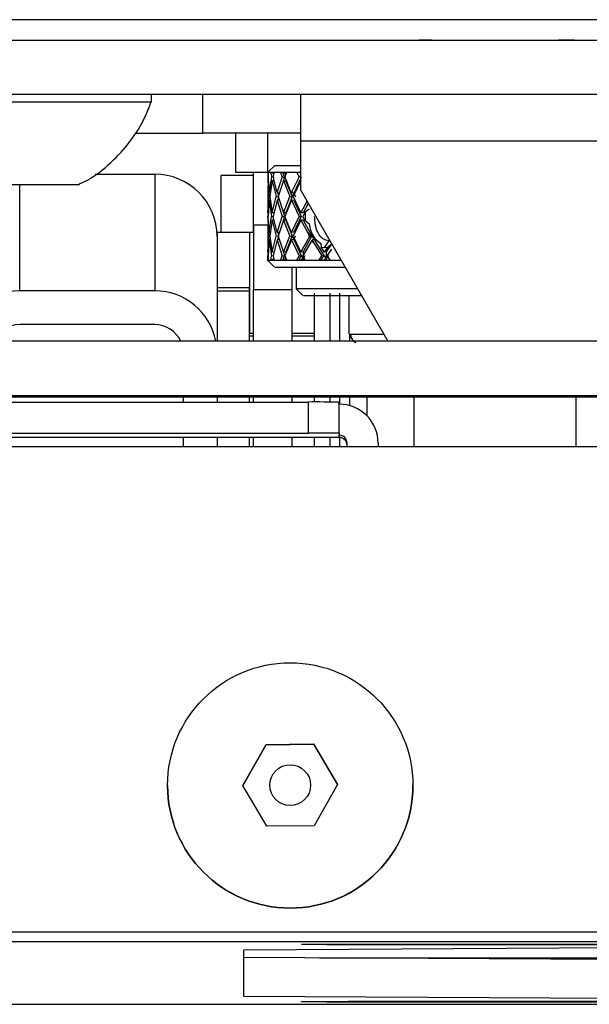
# Model space of a CAD drawing. Header units: millimetres. Extents: x 256 to 1374, y 313 to 1176.
# Tile 64 of 212: x 469 to 478, y 910 to 926. Entities that reach past the tile are written whole.
import ezdxf

# ---------------------------------------------------------------- set-up
doc = ezdxf.new("R2010")
doc.units = ezdxf.units.MM

msp = doc.modelspace()

# ---------------------------------------------------------------- linework, layer by layer
at = {"color": 7, "linetype": 'Continuous', "lineweight": 30}
for p, q in [((856.3545, 925.7166), (454.4193, 925.7166)), ((454.1836, 925.3832), (856.5902, 925.3832)), ((475.5814, 925.3832), (475.3749, 925.3832)), ((469.6952, 924.371), (466.3436, 924.371)), ((485.0811, 924.4976), (468.1477, 924.4976)), ((471.0102, 924.371), (469.6952, 924.371)), ((471.0102, 924.371), (471.0102, 924.4976)), ((471.8519, 923.8652), (471.8519, 924.4976)), ((473.4394, 924.4976), (473.4394, 923.7382)), ((470.7459, 923.8652), (471.8519, 923.8652)), ((473.4394, 923.8652), (471.8519, 923.8652)), ((472.3811, 923.8652), (472.3811, 923.2327)), ((472.9102, 923.2327), (472.9102, 923.8652)), ((473.4394, 923.7382), (473.4394, 922.943)), ((479.7894, 923.7382), (473.4394, 923.7382)), ((472.3811, 923.2327), (472.9102, 923.2327)), ((472.6738, 922.2467), (472.6738, 923.2327)), ((473.0161, 923.336), (472.9102, 923.2302)), ((472.9128, 923.2327), (472.9102, 923.2327)), ((472.9108, 923.2302), (472.9102, 923.2302)), ((472.9108, 923.2302), (472.9116, 923.2302)), ((472.9116, 923.2302), (472.917, 923.2302)), ((472.917, 923.2302), (472.9571, 923.2302)), ((472.9571, 923.2302), (472.9785, 923.2302)), ((472.9785, 923.2302), (472.9856, 923.2302)), ((472.9856, 923.2302), (473.012, 923.2302)), ((473.012, 923.2302), (473.1147, 923.2302)), ((473.4394, 923.336), (473.0161, 923.336)), ((473.1147, 923.2302), (473.1566, 923.2302)), ((473.1508, 923.2302), (473.1802, 923.1451)), ((473.1566, 923.2302), (473.1698, 923.2302)), ((473.1698, 923.2302), (473.2165, 923.2302)), ((473.2113, 923.2302), (473.202, 923.205)), ((473.2165, 923.2302), (473.3786, 923.2302)), ((473.3786, 923.2302), (473.4397, 923.2302)), ((470.096, 923.1977), (471.0651, 923.1977)), ((471.0651, 923.1977), (471.0651, 921.2953)), ((472.6738, 923.1747), (472.1446, 923.1747)), ((472.1446, 923.1747), (472.1446, 922.2467)), ((472.9159, 923.2114), (472.9112, 923.2123)), ((472.9112, 923.0925), (472.9265, 922.832)), ((472.9159, 923.0917), (472.9112, 923.0925)), ((472.9112, 923.0925), (472.9123, 923.0097)), ((472.982, 923.0925), (472.9396, 922.832)), ((472.9705, 923.1523), (473.0114, 923.1451)), ((473.0068, 923.2079), (472.982, 923.2123)), ((472.982, 923.0925), (473.0426, 922.832)), ((473.0088, 923.0878), (472.982, 923.0925)), ((473.1631, 923.0925), (473.0763, 922.832)), ((473.1415, 923.1523), (473.1804, 923.1451)), ((473.202, 923.205), (473.1631, 923.2123)), ((473.1631, 923.0925), (473.2673, 922.832)), ((473.202, 923.0853), (473.1631, 923.0925)), ((473.1805, 923.1451), (473.1639, 923.0924)), ((473.1802, 923.1451), (473.202, 923.205)), ((473.202, 923.0853), (473.3051, 922.8283)), ((473.4491, 923.0925), (473.3205, 922.832)), ((473.4537, 923.1451), (473.3313, 922.8882)), ((472.9102, 923.0097), (472.9102, 922.6526)), ((473.4394, 922.943), (474.8658, 920.4724)), ((472.9112, 922.569), (472.9265, 922.832)), ((472.9326, 922.7721), (472.913, 922.5092)), ((472.9491, 922.8904), (472.9326, 922.8919)), ((472.9326, 922.7721), (472.9707, 922.5092)), ((472.9495, 922.7707), (472.9326, 922.7721)), ((472.9396, 922.832), (472.982, 922.569)), ((472.982, 922.569), (473.0426, 922.832)), ((473.059, 922.7721), (472.9942, 922.5092)), ((473.0426, 922.832), (473.0831, 922.8283)), ((473.0952, 922.8886), (473.059, 922.8919)), ((473.059, 922.7721), (473.1418, 922.5092)), ((473.0972, 922.7687), (473.059, 922.7721)), ((473.0683, 922.891), (473.083, 922.8283)), ((473.0832, 922.8283), (473.07, 922.7711)), ((473.0763, 922.832), (473.1631, 922.569)), ((473.1631, 922.569), (473.2673, 922.832)), ((473.2935, 922.7721), (473.1853, 922.5092)), ((473.3052, 922.8283), (473.2025, 922.569)), ((473.2673, 922.832), (473.3051, 922.8283)), ((473.3313, 922.8882), (473.2935, 922.8919)), ((473.2935, 922.7721), (473.4184, 922.5092)), ((473.3313, 922.7685), (473.2935, 922.7721)), ((473.3051, 922.8283), (473.3313, 922.8882)), ((473.3205, 922.832), (473.4491, 922.569)), ((473.3313, 922.8882), (473.3583, 922.8283)), ((473.3313, 922.7685), (473.4546, 922.5092)), ((473.4491, 922.569), (473.5557, 922.7656)), ((472.9129, 922.5994), (472.9103, 922.5092)), ((472.9123, 922.6526), (472.9112, 922.569)), ((473.1467, 922.6187), (473.1813, 922.5092)), ((473.5682, 922.7199), (473.4853, 922.569)), ((473.5819, 922.6282), (473.5178, 922.578)), ((472.9121, 922.4493), (472.9103, 922.5092)), ((472.9103, 922.5092), (472.913, 922.5092)), ((472.9175, 922.569), (472.9112, 922.569)), ((472.9112, 922.4493), (472.9265, 922.1864)), ((472.9175, 922.4493), (472.9112, 922.4493)), ((472.9112, 922.4493), (472.9123, 922.3658)), ((472.9326, 922.2462), (472.913, 922.5092)), ((472.9326, 922.2462), (472.9707, 922.5092)), ((472.982, 922.4493), (472.9396, 922.1864)), ((472.9707, 922.5092), (472.9942, 922.5092)), ((473.0089, 922.569), (472.982, 922.569)), ((472.982, 922.4493), (473.0426, 922.1864)), ((473.0089, 922.4493), (472.982, 922.4493)), ((473.059, 922.2462), (472.9942, 922.5092)), ((473.059, 922.2462), (473.1418, 922.5092)), ((473.1631, 922.4493), (473.0763, 922.1864)), ((473.1418, 922.5092), (473.1813, 922.5092)), ((473.1813, 922.5092), (473.1467, 922.3996)), ((473.2025, 922.569), (473.1631, 922.569)), ((473.1631, 922.4493), (473.2673, 922.1864)), ((473.2025, 922.4493), (473.1631, 922.4493)), ((473.2935, 922.2462), (473.1853, 922.5092)), ((473.2025, 922.4493), (473.3052, 922.1901)), ((473.2935, 922.2462), (473.4184, 922.5092)), ((473.4491, 922.4493), (473.3205, 922.1864)), ((473.4546, 922.5092), (473.3313, 922.2499)), ((473.4184, 922.5092), (473.4546, 922.5092)), ((473.4853, 922.569), (473.4491, 922.569)), ((473.4491, 922.4493), (473.5556, 922.253)), ((473.4853, 922.4493), (473.4491, 922.4493)), ((473.5179, 922.5779), (473.4806, 922.5092)), ((473.5178, 922.4404), (473.4806, 922.5092)), ((473.4853, 922.4493), (473.6277, 922.19)), ((473.5178, 922.4404), (473.5818, 922.3903)), ((473.5179, 922.5779), (473.5179, 922.4405)), ((472.6746, 922.3706), (472.9122, 922.3706)), ((472.6746, 922.3706), (472.6746, 921.3183)), ((472.9102, 922.3658), (472.9102, 922.0086)), ((472.6103, 922.2467), (472.0811, 922.2467)), ((472.0811, 922.2467), (472.0811, 921.3491)), ((472.6746, 922.2467), (472.6103, 922.2467)), ((472.6103, 922.2467), (472.6103, 920.5976)), ((472.9112, 921.9258), (472.9265, 922.1864)), ((472.9326, 922.1265), (472.913, 921.866)), ((472.9495, 922.2477), (472.9326, 922.2462)), ((472.9491, 922.1279), (472.9326, 922.1265)), ((472.9326, 922.1265), (472.9705, 921.866)), ((472.9396, 922.1864), (472.982, 921.9258)), ((472.982, 921.9258), (473.0426, 922.1864)), ((473.059, 922.1265), (472.9943, 921.866)), ((473.0426, 922.1864), (473.0831, 922.19)), ((473.0972, 922.2497), (473.059, 922.2462)), ((473.0952, 922.1297), (473.059, 922.1265)), ((473.059, 922.1265), (473.1415, 921.866)), ((473.083, 922.1901), (473.0683, 922.1273)), ((473.07, 922.2472), (473.0832, 922.1901)), ((473.0763, 922.1864), (473.1631, 921.9258)), ((473.1631, 921.9258), (473.2673, 922.1864)), ((473.2935, 922.1265), (473.1857, 921.866)), ((473.3051, 922.1901), (473.202, 921.9331)), ((473.2673, 922.1864), (473.3051, 922.19)), ((473.3313, 922.2499), (473.2935, 922.2462)), ((473.3313, 922.1301), (473.2935, 922.1265)), ((473.2935, 922.1265), (473.418, 921.866)), ((473.3052, 922.1901), (473.3313, 922.1301)), ((473.3205, 922.1864), (473.4491, 921.9258)), ((473.3313, 922.1301), (473.3584, 922.19)), ((473.3313, 922.1301), (473.4537, 921.8733)), ((473.4491, 921.9258), (473.5878, 922.1763)), ((473.624, 922.1182), (473.4811, 921.866)), ((473.6276, 922.19), (473.4848, 921.9331)), ((473.5556, 922.253), (473.5878, 922.1763)), ((473.5556, 922.253), (473.6057, 922.1877)), ((473.5878, 922.1763), (473.6057, 922.1877)), ((473.6057, 922.1877), (473.6277, 922.19)), ((473.6386, 922.1275), (473.624, 922.1182)), ((473.6567, 922.0801), (473.624, 922.1182)), ((473.6277, 922.19), (473.6629, 922.1301)), ((473.6629, 922.1301), (473.6386, 922.1275)), ((473.6386, 922.1275), (473.6567, 922.0801)), ((473.6629, 922.1675), (473.6751, 922.1506)), ((473.6629, 922.1301), (473.6629, 922.1675)), ((473.6629, 922.1301), (473.6751, 922.1506)), ((473.6629, 922.1301), (473.823, 921.8733)), ((473.6751, 922.1506), (473.7748, 922.0677)), ((473.8313, 922.0025), (473.9071, 922.1123)), ((472.913, 921.9563), (472.9103, 921.866)), ((472.9123, 922.0086), (472.9112, 921.9258)), ((473.6567, 922.0801), (473.7916, 921.866)), ((473.7748, 922.0677), (473.7764, 922.009)), ((473.7764, 922.0091), (473.8313, 922.0025)), ((473.8313, 921.9258), (473.7764, 922.009)), ((473.8313, 922.0025), (473.8876, 922.0091)), ((473.8313, 921.9258), (473.8876, 922.0091)), ((473.9546, 922.0677), (473.8626, 921.9331)), ((473.9471, 921.9738), (473.8718, 921.866)), ((473.8876, 922.009), (473.9546, 922.0677)), ((472.9086, 921.7898), (473.0172, 921.6812)), ((472.9103, 921.866), (472.9131, 921.8665)), ((472.9107, 921.7882), (472.9103, 921.866)), ((472.9108, 921.7882), (472.9107, 921.7882)), ((472.9112, 921.8061), (472.9108, 921.7882)), ((472.9116, 921.7882), (472.9108, 921.7882)), ((472.9176, 921.9269), (472.9112, 921.9258)), ((472.916, 921.8069), (472.9112, 921.8061)), ((472.9112, 921.8061), (472.9116, 921.7882)), ((472.917, 921.7882), (472.9116, 921.7882)), ((472.913, 921.866), (472.917, 921.7882)), ((472.9571, 921.7882), (472.917, 921.7882)), ((472.9571, 921.7882), (472.9705, 921.866)), ((472.9785, 921.7882), (472.9571, 921.7882)), ((472.9705, 921.866), (472.9955, 921.8704)), ((472.982, 921.8061), (472.9785, 921.7882)), ((472.9856, 921.7882), (472.9785, 921.7882)), ((473.0104, 921.9309), (472.982, 921.9258)), ((473.007, 921.8105), (472.982, 921.8061)), ((472.982, 921.8061), (472.9856, 921.7882)), ((473.012, 921.7882), (472.9856, 921.7882)), ((472.9943, 921.866), (473.012, 921.7882)), ((473.1147, 921.7882), (473.012, 921.7882)), ((473.1147, 921.7882), (473.1415, 921.866)), ((473.1566, 921.7882), (473.1147, 921.7882)), ((473.1415, 921.866), (473.1802, 921.8733)), ((473.1802, 921.8733), (473.1508, 921.7882)), ((473.1631, 921.8061), (473.1566, 921.7882)), ((473.1698, 921.7882), (473.1566, 921.7882)), ((473.202, 921.9331), (473.1631, 921.9258)), ((473.202, 921.8133), (473.1631, 921.8061)), ((473.1631, 921.8061), (473.1698, 921.7882)), ((473.1638, 921.926), (473.1805, 921.8733)), ((473.2165, 921.7882), (473.1698, 921.7882)), ((473.1805, 921.8733), (473.202, 921.8133)), ((473.1857, 921.866), (473.2165, 921.7882)), ((473.202, 921.8133), (473.2113, 921.7882)), ((473.3786, 921.7882), (473.2165, 921.7882)), ((473.3786, 921.7882), (473.418, 921.866)), ((473.4397, 921.7882), (473.3786, 921.7882)), ((473.4535, 921.8733), (473.4104, 921.7882)), ((473.418, 921.866), (473.4535, 921.8733)), ((473.4491, 921.8061), (473.4397, 921.7882)), ((473.4586, 921.7882), (473.4397, 921.7882)), ((473.4848, 921.9331), (473.4491, 921.9258)), ((473.4848, 921.8133), (473.4491, 921.8061)), ((473.4491, 921.8061), (473.4586, 921.7882)), ((473.4537, 921.8733), (473.4848, 921.8133)), ((473.5242, 921.7882), (473.4586, 921.7882)), ((473.5242, 921.7882), (473.4811, 921.866)), ((473.4848, 921.9331), (473.4848, 921.8133)), ((473.4848, 921.8133), (473.5169, 921.8733)), ((473.4848, 921.8133), (473.498, 921.7882)), ((473.7408, 921.7882), (473.5242, 921.7882)), ((473.7408, 921.7882), (473.7916, 921.866)), ((473.8194, 921.7882), (473.7408, 921.7882)), ((473.8228, 921.8733), (473.7672, 921.7882)), ((473.7916, 921.866), (473.8229, 921.8733)), ((473.8313, 921.8061), (473.8194, 921.7882)), ((473.8434, 921.7882), (473.8194, 921.7882)), ((473.823, 921.8733), (473.8578, 921.8206)), ((473.8626, 921.9331), (473.8313, 921.9258)), ((473.8626, 921.8133), (473.8313, 921.8061)), ((473.8434, 921.7882), (473.8313, 921.8061)), ((473.9258, 921.7882), (473.8434, 921.7882)), ((473.8578, 921.8206), (473.8626, 921.8133)), ((473.8626, 921.9331), (473.8626, 921.8133)), ((473.8626, 921.8133), (473.8675, 921.8206)), ((473.8626, 921.8133), (473.8795, 921.7882)), ((473.8675, 921.8206), (473.9032, 921.8733)), ((473.8718, 921.866), (473.9258, 921.7882)), ((474.1062, 921.7882), (473.9258, 921.7882)), ((473.3071, 921.3183), (473.3071, 921.6846)), ((473.3733, 921.6833), (473.3733, 921.3252)), ((472.0811, 921.3491), (472.6061, 921.3491)), ((472.0811, 921.3491), (472.0811, 921.288)), ((472.6061, 921.3491), (472.6061, 921.288)), ((472.6746, 920.4724), (472.6746, 921.3183)), ((472.6746, 921.3183), (473.3071, 921.3183)), ((473.3071, 920.4724), (473.3071, 921.3183)), ((473.3733, 921.3252), (473.4801, 921.2184)), ((474.3735, 921.3252), (473.3733, 921.3252)), ((471.0651, 921.2953), (468.8638, 921.2953)), ((472.0811, 921.288), (472.0811, 920.4724)), ((472.6061, 921.288), (472.0811, 921.288)), ((472.6061, 921.288), (472.6061, 920.4724)), ((473.6644, 921.2594), (473.6644, 920.4724)), ((473.9269, 920.4724), (473.9269, 921.2594)), ((474.0772, 921.256), (474.0772, 920.4728)), ((474.2331, 920.5869), (474.2331, 921.2193)), ((474.2331, 921.2193), (474.4346, 921.2193)), ((471.0651, 920.7451), (468.8638, 920.7451)), ((472.6746, 920.5976), (472.6061, 920.5976)), ((472.6746, 920.5579), (472.6061, 920.5579)), ((473.6644, 920.5976), (473.3071, 920.5976)), ((473.6644, 920.5579), (473.3071, 920.5579)), ((474.2331, 920.5869), (474.7997, 920.5869)), ((474.2465, 920.4724), (474.2465, 920.5869)), ((489.8436, 920.4724), (463.3852, 920.4724)), ((463.3852, 919.5868), (489.8436, 919.5868)), ((487.1977, 919.5625), (466.0311, 919.5625)), ((471.5308, 919.5625), (471.5308, 919.4821)), ((472.0811, 919.5625), (472.0811, 919.4821)), ((472.6061, 919.5625), (472.6061, 919.4821)), ((472.6746, 919.4821), (472.6746, 919.5625)), ((473.3071, 919.4821), (473.3071, 919.5625)), ((473.6644, 919.5625), (473.6644, 919.482)), ((473.9269, 919.4812), (473.9269, 919.5625)), ((474.0772, 919.5625), (474.0772, 919.4457)), ((474.2465, 919.4219), (474.2465, 919.5625)), ((475.2915, 919.5625), (475.2915, 918.7494)), ((477.9373, 918.7494), (477.9373, 919.5625)), ((466.0311, 919.4821), (473.5664, 919.4821)), ((473.5664, 919.4821), (473.5664, 918.9758)), ((474.0744, 918.9729), (474.0744, 919.4792)), ((466.0311, 918.9758), (473.5664, 918.9758)), ((474.0744, 918.9046), (466.0311, 918.9046)), ((471.5308, 918.9046), (471.5308, 918.7494)), ((472.0811, 918.9046), (472.0811, 918.7494)), ((472.6061, 918.9046), (472.6061, 918.7494)), ((472.6746, 918.7494), (472.6746, 918.9046)), ((473.3071, 918.7494), (473.3071, 918.9046)), ((473.6644, 918.9046), (473.6644, 918.7494)), ((473.9269, 918.7494), (473.9269, 918.9046)), ((474.0744, 918.9729), (474.0744, 918.9394)), ((474.0744, 918.9046), (474.0744, 918.9394)), ((474.0772, 918.9045), (474.0772, 918.8376)), ((479.4137, 918.7494), (467.3855, 918.7494)), ((474.0772, 918.8376), (474.0772, 918.7494)), ((474.2014, 918.7494), (474.2014, 918.8124)), ((474.7077, 918.8124), (474.7077, 918.7494)), ((472.5041, 913.229), (472.8833, 913.8989)), ((472.5041, 913.2235), (472.8833, 913.8934)), ((472.8833, 913.8989), (473.6531, 913.9055)), ((472.8833, 913.8934), (473.6531, 913.9)), ((472.8833, 913.8989), (472.8833, 913.8934)), ((473.6531, 913.9055), (473.6531, 913.9)), ((473.6531, 913.9055), (474.0436, 913.2422)), ((473.6531, 913.9), (474.0436, 913.2367)), ((471.2739, 913.2291), (471.2739, 913.2284)), ((472.8947, 912.5656), (472.5041, 913.229)), ((472.9405, 913.2341), (472.9405, 913.2301)), ((473.6072, 913.2301), (473.6072, 913.2341)), ((474.0436, 913.2422), (473.6645, 912.5722)), ((475.2739, 913.2284), (475.2739, 913.2291)), ((473.6645, 912.5722), (472.8947, 912.5656)), ((467.3855, 910.8412), (479.4137, 910.8412)), ((479.4137, 910.8376), (467.3855, 910.8376)), ((525.4301, 910.6789), (466.1635, 910.6789)), ((489.4468, 910.6425), (472.5135, 910.5455)), ((472.5135, 910.5455), (472.5135, 909.7938)), ((474.6301, 910.6433), (480.9801, 910.6433)), ((480.9801, 910.6297), (474.6301, 910.6297)), ((489.4468, 910.3292), (472.5135, 910.4262)), ((472.5135, 909.7938), (489.4468, 909.6968)), ((466.1635, 909.6604), (514.6422, 909.6604)), ((474.6301, 909.7097), (480.9801, 909.7097)), ((480.9801, 909.696), (474.6301, 909.696))]:
    msp.add_line(p, q, dxfattribs=at)
at = {"color": 8, "linetype": 'Continuous', "lineweight": 30}
for p, q in [((473.202, 923.205), (473.202, 923.194)), ((473.202, 923.1103), (473.202, 923.0853)), ((468.8638, 921.2953), (468.8638, 923.031)), ((473.202, 921.9331), (473.202, 921.9054)), ((474.5217, 919.5625), (474.5217, 919.2608)), ((474.6301, 910.6433), (474.6301, 910.6297)), ((473.7538, 910.4191), (489.9802, 910.4191)), ((474.6301, 909.7097), (474.6301, 909.696))]:
    msp.add_line(p, q, dxfattribs=at)
at = {"color": 7, "linetype": 'Continuous', "lineweight": 30, "flags": 128}
for points in [[(474.6301, 910.6297), (474.2229, 910.6301), (473.8648, 910.6313), (473.599, 910.6331), (473.4576, 910.6353), (473.4576, 910.6377), (473.599, 910.6399), (473.8648, 910.6417), (474.2229, 910.6429), (474.6301, 910.6433)], [(474.6301, 909.696), (474.2229, 909.6964), (473.8648, 909.6976), (473.599, 909.6994), (473.4576, 909.7017), (473.4576, 909.704), (473.599, 909.7063), (473.8648, 909.7081), (474.2229, 909.7093), (474.6301, 909.7097)]]:
    msp.add_lwpolyline(points, dxfattribs=at)
at = {"color": 7, "linetype": 'Continuous', "lineweight": 30}
for centre, radius in [((473.2739, 913.2291), 2), ((473.2739, 913.2341), 0.3333)]:
    msp.add_circle(centre, radius, dxfattribs=at)
for centre, radius, start, end in [((471.0652, 922.1817), 1.016, 0.00386, 90.00217), ((468.8638, 920.2794), 1.016, 89.99795, 169.0484), ((471.0652, 920.2794), 1.016, 10.9516, 90.00205), ((468.8638, 920.2794), 0.4657, 89.99929, 155.51568), ((471.0651, 920.2794), 0.4657, 24.48432, 90.00071), ((473.6932, 897.2744), 22.2081, 89.01639, 90.32703), ((474.0744, 918.8124), 0.6333, 359.99956, 90.00066), ((473.6935, 896.8245), 22.1517, 89.01472, 90.3287), ((474.0744, 918.8124), 0.127, 359.99362, 90.00638), ((474.0744, 918.7776), 0.127, 359.99475, 90.00525), ((473.2739, 913.2284), 2, 180.00084, 359.99916)]:
    msp.add_arc(centre, radius, start, end, dxfattribs=at)
for centre, major_axis, ratio, start_param, end_param in [((476.6144, 922.4493), (-2.8643, 2.8643), 0.8200441, 0.6715536, 0.6930068), ((476.6144, 922.569), (-2.8642, 2.8643), 0.8200442, 0.7045109, 0.7094198), ((476.6144, 922.569), (2.8105, -2.8105), 0.8585195, 3.8235274, 3.8284364), ((476.6144, 922.4493), (-2.8105, 2.8105), 0.8585196, 0.6489784, 0.6704317), ((476.6144, 922.4493), (-3.0581, 3.0581), 0.6835169, 0.7588201, 0.7802733), ((476.6144, 922.569), (3.0581, -3.0581), 0.6835169, 3.9333695, 3.9382785), ((476.6144, 922.569), (2.6486, 2.6486), 0.9776757, 2.1654662, 2.1703752), ((476.6144, 922.4493), (2.6486, 2.6486), 0.9776758, 2.1325083, 2.1539616), ((476.6144, 922.4493), (3.2286, -3.2286), 0.5623968, 3.9876791, 4.0091323), ((476.6144, 922.569), (-3.2286, 3.2286), 0.562397, 0.8790438, 0.8839527), ((476.6144, 922.569), (2.8643, 2.8643), 0.8200441, 2.0781986, 2.0831075), ((476.6144, 922.4493), (2.8643, 2.8643), 0.8200442, 2.0452419, 2.0666951), ((476.6144, 922.4493), (-3.3746, 3.3746), 0.452637, 0.933353, 0.9548062), ((476.6144, 922.569), (-2.8105, 2.8105), 0.8585195, 0.7032566, 0.727819), ((476.6144, 922.569), (-2.8643, 2.8643), 0.8200442, 0.725832, 0.7966859), ((476.6144, 922.569), (2.6486, 2.6486), 0.9776757, 2.1867868, 2.2576407), ((476.6144, 922.569), (-3.0581, 3.0581), 0.6835169, 0.8130983, 0.8839523), ((476.6144, 922.569), (2.8643, 2.8643), 0.8200442, 2.0995199, 2.1703739), ((476.6144, 922.569), (-3.2286, 3.2286), 0.5623969, 0.9003648, 0.9712188), ((476.6144, 922.569), (3.0581, 3.0581), 0.6835168, 2.0122536, 2.0831075)]:
    msp.add_ellipse(centre, major_axis=major_axis, ratio=ratio, start_param=start_param, end_param=end_param, dxfattribs=at)
for points, knots in [([(477.9056, 925.3832), (477.8966, 925.3832), (477.8762, 925.3832), (477.7294, 925.3832), (477.6474, 925.3832)], [0, 0, 0, 0, 0.4415203, 1, 1, 1, 1]), ([(469.8277, 923.0341), (469.8748, 923.0557), (470.0672, 923.1435), (470.3572, 923.3786), (470.6719, 923.7207), (470.8852, 924.0583), (470.9715, 924.2814), (471.0042, 924.3658)], [0, 0, 0, 0, 0.08531353, 0.34812593, 0.6062533, 0.85088202, 1, 1, 1, 1]), ([(467.5246, 923.031), (467.5249, 923.031), (467.5257, 923.031), (467.6775, 923.031), (467.9416, 923.031), (468.2938, 923.031), (468.687, 923.031), (468.992, 923.031), (469.1487, 923.031), (469.1861, 923.031)], [0, 0, 0, 0, 0.1136368, 0.2804565, 0.4472777, 0.61409, 0.7809107, 0.9477275, 1, 1, 1, 1]), ([(469.1861, 923.031), (469.299, 923.031), (469.5248, 923.031), (469.7438, 923.031), (469.8501, 923.031), (469.8333, 923.031), (469.8292, 923.031)], [0, 0, 0, 0, 0.3012944, 0.6025797, 0.9038694, 1, 1, 1, 1]), ([(473.9071, 922.1123), (473.8899, 922.1138), (473.855, 922.1169), (473.8096, 922.1406), (473.7637, 922.1818), (473.7155, 922.2563), (473.6784, 922.3734), (473.674, 922.4671), (473.6721, 922.5092)], [0, 0, 0, 0, 0.1269808, 0.2576636, 0.3668844, 0.550125, 0.79782, 1, 1, 1, 1]), ([(473.5818, 922.3903), (473.5899, 922.3501), (473.6069, 922.2655), (473.6436, 922.2013), (473.6629, 922.1675)], [0, 0, 0, 0, 0.4753414, 1, 1, 1, 1]), ([(473.0314, 921.6823), (473.0314, 921.6823), (473.0313, 921.6823), (473.1884, 921.6823), (473.4816, 921.6823), (473.8151, 921.6823), (474.0794, 921.6823), (474.1672, 921.6823)], [0, 0, 0, 0, 0.1610684, 0.4009196, 0.6407721, 0.8806251, 1, 1, 1, 1]), ([(473.4924, 921.2193), (473.4924, 921.2193), (473.4924, 921.2193), (473.6291, 921.2193), (473.8853, 921.2193), (474.1614, 921.2193), (474.3746, 921.2193), (474.4346, 921.2193)], [0, 0, 0, 0, 0.165298, 0.4113952, 0.6574962, 0.9035943, 1, 1, 1, 1]), ([(474.2947, 920.4972), (474.2932, 920.4991), (474.2858, 920.509), (474.2749, 920.5303), (474.2638, 920.5577), (474.2585, 920.5757), (474.2571, 920.5823), (474.257, 920.5829)], [0, 0, 0, 0, 0.0636583, 0.3319713, 0.618671, 0.9625433, 1, 1, 1, 1]), ([(474.3431, 920.4469), (474.3393, 920.4493), (474.327, 920.457), (474.3106, 920.4749), (474.2993, 920.4907), (474.2947, 920.4972)], [0, 0, 0, 0, 0.21358138, 0.67392524, 1, 1, 1, 1])]:
    msp.add_open_spline(points, degree=3, knots=knots, dxfattribs=at)
at = {"color": 8, "linetype": 'Continuous', "lineweight": 30}
msp.add_open_spline([(474.3084, 920.4736), (474.2886, 920.5001), (474.2634, 920.5338), (474.2581, 920.5743), (474.257, 920.5829)], degree=3, knots=[0, 0, 0, 0, 0.7859516, 1, 1, 1, 1], dxfattribs=at)

doc.saveas('drawing.dxf')
